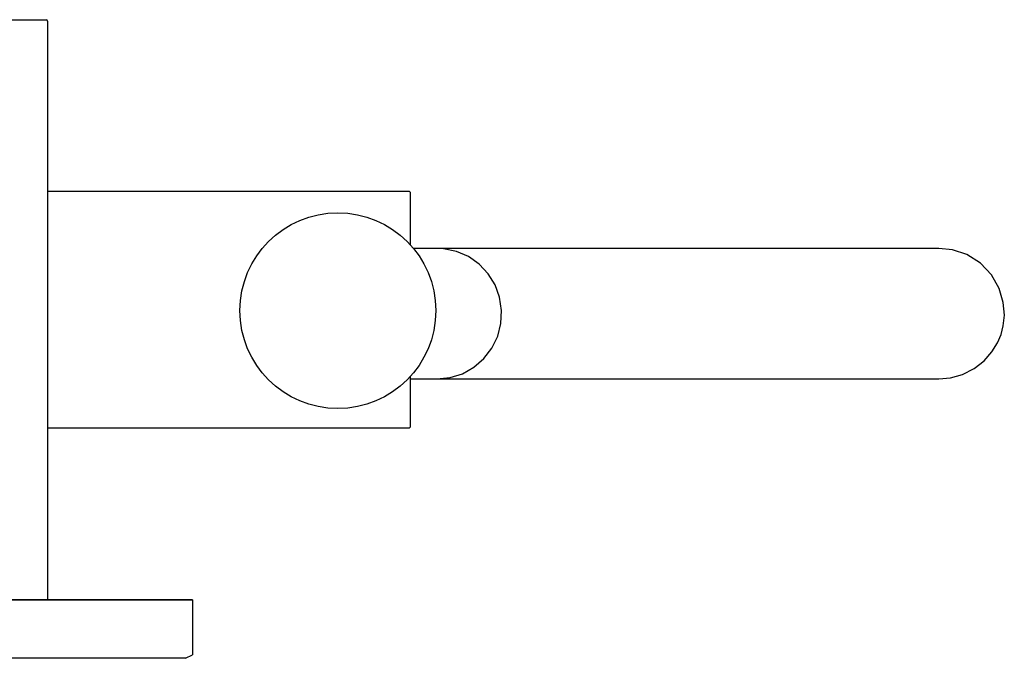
# Model space of a CAD drawing. Header units: millimetres. Extents: x -0.13 to 0.241, y -0.5 to 0.
# Tile 21 of 21: x 0.105 to 0.241, y -0.089 to -0.001. Entities that reach past the tile are written whole.
import ezdxf

# ---------------------------------------------------------------- set-up
doc = ezdxf.new("R2010")
doc.units = ezdxf.units.MM
doc.layers.add('BLOCKS', color=3, linetype='Continuous')

msp = doc.modelspace()

# ---------------------------------------------------------------- linework, layer by layer
at = {"layer": 'BLOCKS'}
for points in [[(0.0901, -0.00108), (0.0901, -0.00108), (0.1089, -0.00108), (0.1089, -0.00108)], [(0.1091, -0.00128), (0.1091, -0.00117), (0.10901, -0.00108), (0.1089, -0.00108)], [(0.1091, -0.00128), (0.1091, -0.00128), (0.1091, -0.08107), (0.1091, -0.08107)], [(0.15899, -0.02478), (0.15899, -0.02478), (0.1091, -0.02478), (0.1091, -0.02478)], [(0.15899, -0.02478), (0.15899, -0.02478), (0.15909, -0.02488), (0.15909, -0.02488)], [(0.15909, -0.02488), (0.15909, -0.02488), (0.15909, -0.0321), (0.15909, -0.0321)], [(0.16279, -0.03262), (0.16279, -0.03262), (0.15954, -0.03262), (0.15954, -0.03262)], [(0.23199, -0.03262), (0.23199, -0.03262), (0.16279, -0.03262), (0.16279, -0.03262)], [(0.15909, -0.0503), (0.15909, -0.0503), (0.15909, -0.05727), (0.15909, -0.05727)], [(0.15909, -0.05062), (0.15909, -0.05062), (0.16279, -0.05062), (0.16279, -0.05062)], [(0.16279, -0.05062), (0.16279, -0.05062), (0.23199, -0.05062), (0.23199, -0.05062)], [(0.1091, -0.05737), (0.1091, -0.05737), (0.15899, -0.05737), (0.15899, -0.05737)], [(0.15899, -0.05737), (0.15899, -0.05737), (0.15909, -0.05727), (0.15909, -0.05727)], [(-0.12487, -0.08107), (-0.12487, -0.08107), (0.12409, -0.08107), (0.12409, -0.08107)], [(0.12409, -0.08108), (0.12409, -0.08108), (-0.12487, -0.08108), (-0.12487, -0.08108)], [(0.12409, -0.08107), (0.12409, -0.08107), (0.12859, -0.08107), (0.12859, -0.08107)], [(0.12409, -0.08108), (0.12409, -0.08108), (0.12409, -0.08107), (0.12409, -0.08107)], [(0.12909, -0.08108), (0.12909, -0.08108), (0.12409, -0.08108), (0.12409, -0.08108)], [(0.12859, -0.08107), (0.12859, -0.08107), (0.12909, -0.08107), (0.12909, -0.08107)], [(0.12909, -0.08107), (0.12909, -0.08107), (0.12909, -0.08108), (0.12909, -0.08108)], [(0.12909, -0.08108), (0.12909, -0.08108), (0.12909, -0.08857), (0.12909, -0.08857)], [(0.12709, -0.08914), (0.12709, -0.08914), (0.02687, -0.08914), (0.02687, -0.08914)], [(0.12809, -0.08914), (0.12809, -0.08914), (0.12709, -0.08914), (0.12709, -0.08914)], [(0.12809, -0.08914), (0.12809, -0.08914), (0.12909, -0.08864), (0.12909, -0.08864)], [(0.12909, -0.08857), (0.12909, -0.08857), (0.12909, -0.08864), (0.12909, -0.08864)]]:
    msp.add_open_spline(points, degree=3, dxfattribs=at)
for points, knots in [([(0.16262, -0.0412), (0.16262, -0.03374), (0.15658, -0.0277), (0.14912, -0.0277), (0.14912, -0.0277), (0.14167, -0.0277), (0.13562, -0.03374), (0.13562, -0.0412), (0.13562, -0.0412), (0.13562, -0.04865), (0.14167, -0.0547), (0.14912, -0.0547), (0.14912, -0.0547), (0.15658, -0.0547), (0.16262, -0.04865), (0.16262, -0.0412)], [0, 0, 0, 0, 0.25, 0.25, 0.25, 0.25, 0.5, 0.5, 0.5, 0.5, 0.75, 0.75, 0.75, 0.75, 1, 1, 1, 1]), ([(0.16279, -0.05062), (0.16279, -0.05062), (0.16459, -0.05043), (0.16459, -0.05043), (0.16459, -0.05043), (0.16459, -0.05043), (0.16631, -0.04989), (0.16631, -0.04989), (0.16631, -0.04989), (0.16631, -0.04989), (0.16789, -0.049), (0.16789, -0.049), (0.16789, -0.049), (0.16789, -0.049), (0.16926, -0.04782), (0.16926, -0.04782), (0.16926, -0.04782), (0.16926, -0.04782), (0.17036, -0.04638), (0.17036, -0.04638), (0.17036, -0.04638), (0.17036, -0.04638), (0.17116, -0.04474), (0.17116, -0.04474), (0.17116, -0.04474), (0.17116, -0.04474), (0.17161, -0.04298), (0.17161, -0.04298), (0.17161, -0.04298), (0.17161, -0.04298), (0.1717, -0.04116), (0.1717, -0.04116), (0.1717, -0.04116), (0.1717, -0.04116), (0.17143, -0.03936), (0.17143, -0.03936), (0.17143, -0.03936), (0.17143, -0.03936), (0.1708, -0.03765), (0.1708, -0.03765), (0.1708, -0.03765), (0.1708, -0.03765), (0.16985, -0.03611), (0.16985, -0.03611), (0.16985, -0.03611), (0.16985, -0.03611), (0.1686, -0.03479), (0.1686, -0.03479), (0.1686, -0.03479), (0.1686, -0.03479), (0.16712, -0.03375), (0.16712, -0.03375), (0.16712, -0.03375), (0.16712, -0.03375), (0.16546, -0.03303), (0.16546, -0.03303), (0.16546, -0.03303), (0.16546, -0.03303), (0.16369, -0.03266), (0.16369, -0.03266), (0.16369, -0.03266), (0.16369, -0.03266), (0.16279, -0.03262), (0.16279, -0.03262)], [0, 0, 0, 0, 0.0625, 0.0625, 0.0625, 0.0625, 0.125, 0.125, 0.125, 0.125, 0.1875, 0.1875, 0.1875, 0.1875, 0.25, 0.25, 0.25, 0.25, 0.3125, 0.3125, 0.3125, 0.3125, 0.375, 0.375, 0.375, 0.375, 0.4375, 0.4375, 0.4375, 0.4375, 0.5, 0.5, 0.5, 0.5, 0.5625, 0.5625, 0.5625, 0.5625, 0.625, 0.625, 0.625, 0.625, 0.6875, 0.6875, 0.6875, 0.6875, 0.75, 0.75, 0.75, 0.75, 0.8125, 0.8125, 0.8125, 0.8125, 0.875, 0.875, 0.875, 0.875, 0.9375, 0.9375, 0.9375, 0.9375, 1, 1, 1, 1]), ([(0.23199, -0.05062), (0.23199, -0.05062), (0.23362, -0.05047), (0.23362, -0.05047), (0.23362, -0.05047), (0.23362, -0.05047), (0.23528, -0.05), (0.23528, -0.05), (0.23528, -0.05), (0.23528, -0.05), (0.23686, -0.0492), (0.23686, -0.0492), (0.23686, -0.0492), (0.23686, -0.0492), (0.23823, -0.04813), (0.23823, -0.04813), (0.23823, -0.04813), (0.23823, -0.04813), (0.23931, -0.0469), (0.23931, -0.0469), (0.23931, -0.0469), (0.23931, -0.0469), (0.24008, -0.04564), (0.24008, -0.04564), (0.24008, -0.04564), (0.24008, -0.04564), (0.24057, -0.04447), (0.24057, -0.04447), (0.24057, -0.04447), (0.24057, -0.04447), (0.24087, -0.0433), (0.24087, -0.0433), (0.24087, -0.0433), (0.24087, -0.0433), (0.24103, -0.04183), (0.24103, -0.04183), (0.24103, -0.04183), (0.24103, -0.04183), (0.24089, -0.04008), (0.24089, -0.04008), (0.24089, -0.04008), (0.24089, -0.04008), (0.24033, -0.03816), (0.24033, -0.03816), (0.24033, -0.03816), (0.24033, -0.03816), (0.23926, -0.03627), (0.23926, -0.03627), (0.23926, -0.03627), (0.23926, -0.03627), (0.23772, -0.03466), (0.23772, -0.03466), (0.23772, -0.03466), (0.23772, -0.03466), (0.23585, -0.03348), (0.23585, -0.03348), (0.23585, -0.03348), (0.23585, -0.03348), (0.23388, -0.03282), (0.23388, -0.03282), (0.23388, -0.03282), (0.23388, -0.03282), (0.23199, -0.03262), (0.23199, -0.03262)], [0, 0, 0, 0, 0.0625, 0.0625, 0.0625, 0.0625, 0.125, 0.125, 0.125, 0.125, 0.1875, 0.1875, 0.1875, 0.1875, 0.25, 0.25, 0.25, 0.25, 0.3125, 0.3125, 0.3125, 0.3125, 0.375, 0.375, 0.375, 0.375, 0.4375, 0.4375, 0.4375, 0.4375, 0.5, 0.5, 0.5, 0.5, 0.5625, 0.5625, 0.5625, 0.5625, 0.625, 0.625, 0.625, 0.625, 0.6875, 0.6875, 0.6875, 0.6875, 0.75, 0.75, 0.75, 0.75, 0.8125, 0.8125, 0.8125, 0.8125, 0.875, 0.875, 0.875, 0.875, 0.9375, 0.9375, 0.9375, 0.9375, 1, 1, 1, 1])]:
    msp.add_open_spline(points, degree=3, knots=knots, dxfattribs=at)

doc.saveas('drawing.dxf')
